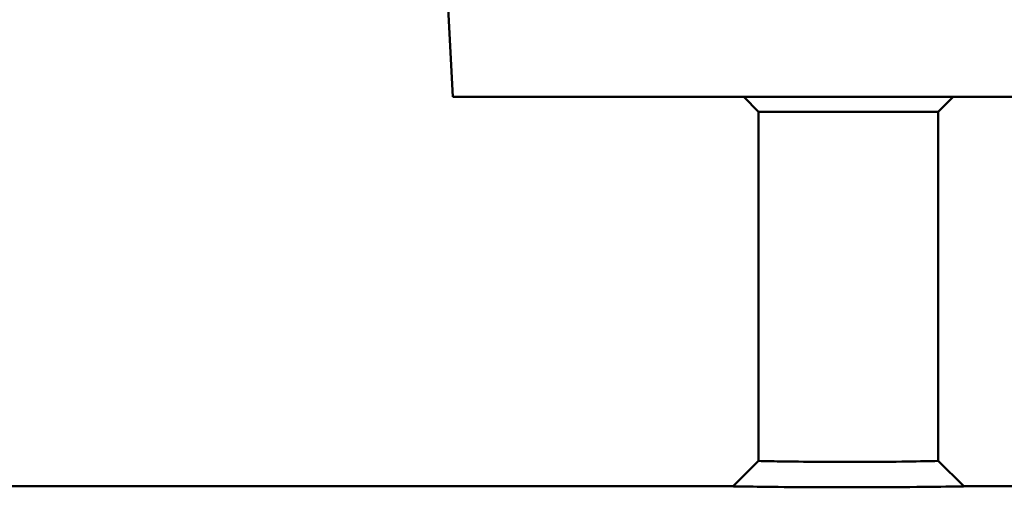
# Model space of a CAD drawing. Header units: millimetres. Extents: x 1479 to 4580, y 458 to 3937.
# Tile 13 of 32: x 1996 to 2095, y 3800 to 3847. Entities that reach past the tile are written whole.
import ezdxf

# ---------------------------------------------------------------- set-up
doc = ezdxf.new("R2010")
doc.units = ezdxf.units.MM
doc.header["$LTSCALE"] = 10
doc.layers.add('Visible (ISO)', color=7, linetype='Continuous', lineweight=50)

msp = doc.modelspace()

# ---------------------------------------------------------------- linework, layer by layer
at = {"layer": 'Visible (ISO)'}
for p, q in [((2039.638, 3839.503), (2039.005, 3851.58)), ((2118.852, 3839.503), (2039.638, 3839.503)), ((2070.245, 3838.033), (2068.775, 3839.503)), ((2088.245, 3838.033), (2089.715, 3839.503)), ((2088.245, 3838.033), (2070.245, 3838.033)), ((2070.245, 3803.071), (2070.245, 3838.033)), ((2088.245, 3803.071), (2088.245, 3838.033)), ((2067.702, 3800.533), (2070.245, 3803.071)), ((2088.245, 3803.071), (2090.788, 3800.533)), ((1801.245, 3800.533), (2067.702, 3800.533)), ((2090.788, 3800.533), (2357.245, 3800.533))]:
    msp.add_line(p, q, dxfattribs=at)
for points, knots in [([(2079.245, 3802.974), (2078.26, 3802.974), (2077.274, 3802.977), (2074.849, 3802.994), (2073.495, 3803.012), (2071.519, 3803.044), (2070.841, 3803.059), (2070.331, 3803.069), (2070.247, 3803.071), (2070.247, 3803.071)], [0, 0, 0, 0, 0.37749, 0.37749, 0.981474, 0.981474, 1.529917, 1.529917, 1.8049, 1.8049, 1.8049, 1.8049]), ([(2088.245, 3803.071), (2088.245, 3803.071), (2087.75, 3803.06), (2085.885, 3803.026), (2084.482, 3803.003), (2081.724, 3802.979), (2080.485, 3802.974), (2079.245, 3802.974)], [5.414662, 5.414662, 5.414662, 5.414662, 6.066254, 6.066254, 6.744681, 6.744681, 7.219562, 7.219562, 7.219562, 7.219562]), ([(2067.705, 3800.533), (2067.704, 3800.533), (2067.813, 3800.531), (2068.467, 3800.521), (2069.336, 3800.506), (2071.87, 3800.474), (2073.607, 3800.456), (2076.717, 3800.439), (2077.981, 3800.436), (2079.245, 3800.436)], [-1.8049, -1.8049, -1.8049, -1.8049, -1.529917, -1.529917, -0.981474, -0.981474, -0.37749, -0.37749, 0, 0, 0, 0]), ([(2079.245, 3800.436), (2080.835, 3800.436), (2082.424, 3800.442), (2085.962, 3800.466), (2087.76, 3800.488), (2090.153, 3800.522), (2090.787, 3800.533), (2090.788, 3800.533)], [-7.219562, -7.219562, -7.219562, -7.219562, -6.744681, -6.744681, -6.066254, -6.066254, -5.414662, -5.414662, -5.414662, -5.414662])]:
    msp.add_open_spline(points, degree=3, knots=knots, dxfattribs=at)

doc.saveas('drawing.dxf')
